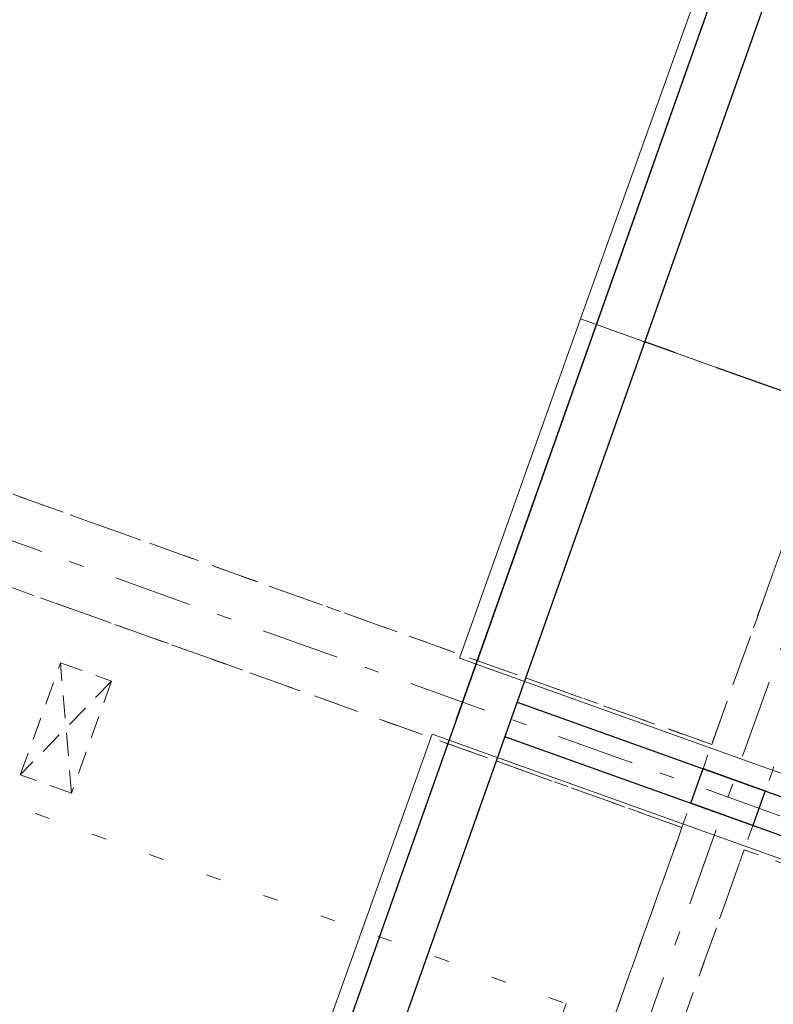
# Model space of a CAD drawing. Header units: metres. Extents: x 136314.7 to 136393.7, y 453293.7 to 453383.2.
# Tile 33 of 95: x 136362.3 to 136367.4, y 453310.5 to 453317.2. Entities that reach past the tile are written whole.
import ezdxf

# ---------------------------------------------------------------- set-up
doc = ezdxf.new("R2010")
doc.units = ezdxf.units.M
doc.set_wipeout_variables(frame=1)
for name, pattern in [('B0602', [312.5, 0, -312.5]), ('B0605', [966.67, 533.33, -233.336667, 0.003333, -200]), ('B0701', [234.119993, 155.999994, -78.119999]), ('B0702', [117.37, 78.119999, -39.250001]), ('B0703', [468.700004, 312.5, -156.200004]), ('DASHED__G2', [0.9, 0.6, -0.3]), ('Wipeout_Contour', [1000, 0, -1000])]:
    doc.linetypes.add(name, pattern=pattern)
for name, color, linetype in [('-DR-nw-vh-scheiding verhardingen', 1, 'Continuous'), ('kavelgrens', 211, 'Continuous'), ('SIT_Situatie plgr_4_New_21 Buitenwanden Afdek-arcering', 7, 'Continuous'), ('SIT_Situatie plgr_4_New_28 Draagconstructies', 7, 'Continuous'), ('SIT_Situatie plgr_4_New_45 Plafondafwerking', 7, 'Continuous'), ('SIT_Situatie plgr_4_New_66 Transportvoorzieningen', 7, 'Continuous'), ('SIT_Situatie plgr_4_New_90 Terrein perceel', 7, 'Continuous')]:
    doc.layers.add(name, color=color, linetype=linetype)

# ---------------------------------------------------------------- blocks, each defined once
blk = doc.blocks.new('woonblok 1 jutfasehof')
at = {"layer": 'SIT_Situatie plgr_4_New_66 Transportvoorzieningen', "color": 252, "linetype": 'B0701', "lineweight": 0}
for p, q in [((-8246.6, 16339.3), (-7973.6, 17101.9)), ((-7973.6, 17101.9), (-7625.3, 16977.3)), ((-7898.2, 16214.6), (-7973.6, 17101.9)), ((-7625.3, 16977.3), (-8246.6, 16339.3)), ((-7625.3, 16977.3), (-7898.2, 16214.6)), ((-7898.2, 16214.6), (-8246.6, 16339.3))]:
    blk.add_line(p, q, dxfattribs=at)
at = {"layer": 'SIT_Situatie plgr_4_New_90 Terrein perceel', "color": 252, "linetype": 'B0702', "lineweight": 0}
blk.add_line((-4433.5, 19440.8), (396.5, 17712.2), dxfattribs=at)
at = {"color": 252, "linetype": 'Wipeout_Contour', "lineweight": 0, "ltscale": 916271.837154}
blk.add_wipeout([(-5047.9, 2247.4), (1502.6, 20550.5), (1488.5, 20555.6), (-5062.1, 2252.4)], dxfattribs=at).dxf.layer = 'SIT_Situatie plgr_4_New_21 Buitenwanden Afdek-arcering'
at = {"color": 252, "linetype": 'Wipeout_Contour', "lineweight": 0, "ltscale": 916585.039405}
blk.add_wipeout([(-4906.7, 2196.8), (1643.8, 20500), (1502.6, 20550.5), (-5047.9, 2247.4)], dxfattribs=at).dxf.layer = 'SIT_Situatie plgr_4_New_21 Buitenwanden Afdek-arcering'
at = {"layer": 'SIT_Situatie plgr_4_New_28 Draagconstructies', "color": 252, "linetype": 'B0703', "lineweight": 0}
for p, q in [((-3541.8, 16546.1), (-1846.9, 21281.9)), ((-3541.8, 16546.1), (-10640.8, 19086.8)), ((-3743.9, 15981.2), (-10843, 18521.8)), ((-4670.6, 13392), (-3743.9, 15981.2)), ((-4246.9, 13240.3), (-3320.3, 15829.5)), ((-166.2, 14700.7), (-3320.3, 15829.5))]:
    blk.add_line(p, q, dxfattribs=at)
at = {"layer": 'SIT_Situatie plgr_4_New_28 Draagconstructies', "color": 252, "linetype": 'B0605', "lineweight": 0}
for p, q in [((-8003.6, 3411.4), (-1635, 21206.1)), ((-65.1, 14983.2), (-13034.5, 19624.8))]:
    blk.add_line(p, q, dxfattribs=at)
at = {"layer": 'SIT_Situatie plgr_4_New_28 Draagconstructies', "color": 252, "linetype": 'Continuous', "lineweight": 0, "flags": 128}
blk.add_lwpolyline([(-3177, 16229.7), (-3600.7, 16381.3), (-3685, 16145.9), (-3261.3, 15994.3)], close=True, dxfattribs=at)
at = {"layer": 'SIT_Situatie plgr_4_New_45 Plafondafwerking', "color": 252, "linetype": 'B0602', "lineweight": 0, "flags": 128}
for points in [[(-1846.9, 21281.9), (-8945.9, 23822.6), (-10640.8, 19086.8), (-3541.8, 16546.1)], [(-589.8, 14852.3), (-3320.3, 15829.5), (-4246.9, 13240.3), (-1516.5, 12263.2)]]:
    blk.add_lwpolyline(points, close=True, dxfattribs=at)
for points in [[(-1423.2, 21130.3), (-1846.9, 21281.9), (-3541.8, 16546.1)], [(-3541.8, 16546.1), (-10626.7, 19081.7), (-10828.9, 18516.8), (-3743.9, 15981.2)], [(-3743.9, 15981.2), (-10781.8, 18499.9), (-11251.5, 17187.5)], [(-11251.5, 17187.5), (-4532.8, 14782.9)], [(-3600.7, 16381.3), (-3541.8, 16546.1)], [(-3685, 16145.9), (-3600.7, 16381.3)], [(-3600.7, 16381.3), (-3177, 16229.7)], [(-3118.1, 16394.4), (-3177, 16229.7)], [(-3177, 16229.7), (-3261.3, 15994.3)], [(-3743.9, 15981.2), (-3685, 16145.9)], [(-3261.3, 15994.3), (-3685, 16145.9)], [(-3743.9, 15981.2), (-6262.7, 8943.3)], [(-4989.8, 13506.2), (-4670.6, 13392), (-3743.9, 15981.2)], [(-3261.3, 15994.3), (-3320.3, 15829.5)], [(-6262.7, 8943.3), (-5839, 8791.7), (-3320.3, 15829.5)], [(-3320.3, 15829.5), (-542.8, 14835.5), (-340.6, 15400.4)], [(-4532.8, 14782.9), (-4989.8, 13506.2)]]:
    blk.add_lwpolyline(points, dxfattribs=at)
at = {"layer": 'SIT_Situatie plgr_4_New_90 Terrein perceel', "color": 252, "linetype": 'Continuous', "lineweight": 0, "flags": 128}
for points in [[(-4433.5, 19440.8), (396.5, 17712.2), (1222.1, 20018.9), (-3607.9, 21747.5)], [(-5259, 17134.1), (-429.1, 15405.5), (396.5, 17712.2), (-4433.5, 19440.8)], [(-6269.9, 14309.6), (-1439.9, 12581), (-614.4, 14887.7), (-5444.4, 16616.3)]]:
    blk.add_lwpolyline(points, close=True, dxfattribs=at)

msp = doc.modelspace()

# ---------------------------------------------------------------- linework, layer by layer
at = {"layer": '-DR-nw-vh-scheiding verhardingen', "flags": 128}
for points in [[(136367.1126, 453317.5594), (136360.8285, 453299.8354)], [(136365.7028, 453312.5357), (136370.1251, 453310.953), (136371.8767, 453315.8544), (136367.1126, 453317.5594), (136365.3733, 453312.6536)], [(136367.4425, 453317.4425), (136361.1263, 453299.6279)], [(136365.3733, 453312.6536), (136365.289, 453312.4182)], [(136363.0628, 453305.0898), (136367.4608, 453303.5158), (136370.0385, 453310.7184), (136365.6192, 453312.3)]]:
    msp.add_lwpolyline(points, dxfattribs=at)
at = {"layer": '-DR-nw-vh-scheiding verhardingen', "linetype": 'DASHED__G2', "flags": 128}
msp.add_lwpolyline([(136371.0177, 453313.395), (136366.5716, 453314.9862)], dxfattribs=at)
at = {"layer": '-DR-nw-vh-scheiding verhardingen'}
msp.add_lwpolyline([(136366.9688, 453312.083), (136367.3925, 453311.9313), (136367.3085, 453311.6965), (136366.8848, 453311.8482)], close=True, dxfattribs=at)

# ---------------------------------------------------------------- next in the draw order: block references
at = {"layer": 'kavelgrens', "xscale": 0.001, "yscale": 0.001}
msp.add_blockref('woonblok 1 jutfasehof', (136370.5694, 453295.7013), dxfattribs=at)

doc.saveas('drawing.dxf')
